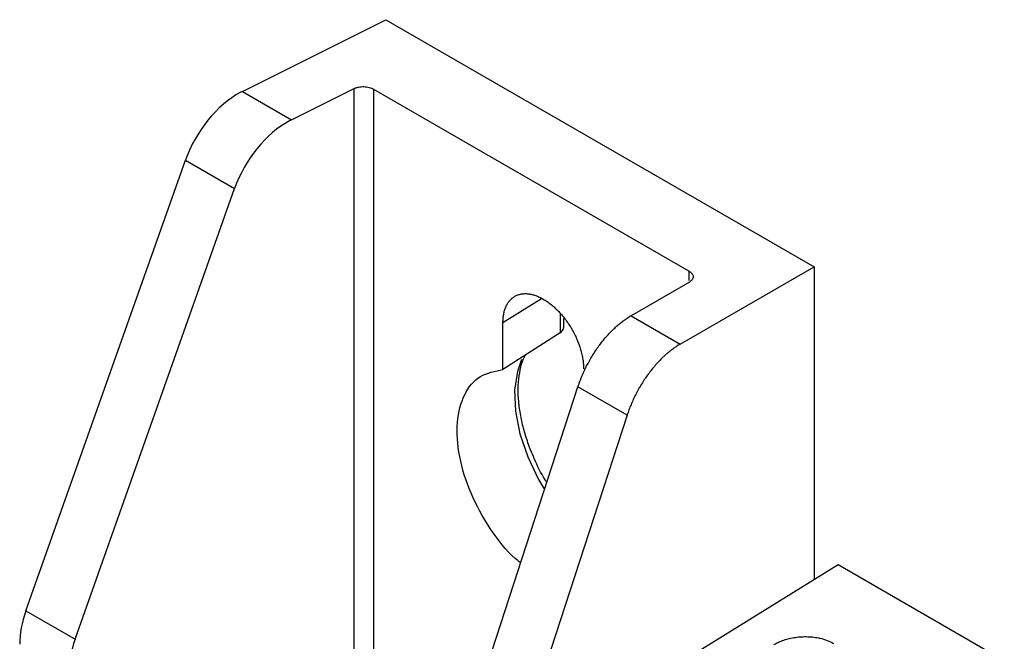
# Model space of a CAD drawing. Header units: millimetres. Extents: x -1111 to 1147, y -743 to 1146.
# Tile 202 of 203: x 909 to 980, y 1102 to 1146. Entities that reach past the tile are written whole.
import ezdxf

# ---------------------------------------------------------------- set-up
doc = ezdxf.new("R2010")
doc.units = ezdxf.units.MM

msp = doc.modelspace()

# ---------------------------------------------------------------- linework, layer by layer
at = {"color": 7, "linetype": 'Continuous', "lineweight": 25}
for p, q in [((924.904, 1141.285), (935.227, 1146.44)), ((935.227, 1146.44), (966.022, 1128.663)), ((924.904, 1141.285), (928.439, 1139.244)), ((928.439, 1139.244), (932.934, 1141.489)), ((932.934, 1095.9), (932.934, 1141.489)), ((934.323, 1141.447), (957.026, 1128.341)), ((934.323, 1141.447), (934.323, 1096.73)), ((909.327, 1103.909), (920.805, 1136.331)), ((920.805, 1136.331), (924.34, 1134.29)), ((912.863, 1101.868), (924.34, 1134.29)), ((956.395, 1123.106), (966.022, 1128.663)), ((966.022, 1128.663), (966.022, 1106.175)), ((957.051, 1127.566), (952.859, 1125.147)), ((943.642, 1121.265), (943.642, 1124.665)), ((948.029, 1124.452), (948.029, 1124.933)), ((952.859, 1125.147), (956.395, 1123.106)), ((947.76, 1123.917), (943.642, 1121.265)), ((939.695, 1091.343), (949.037, 1120.033)), ((952.572, 1117.992), (949.037, 1120.033)), ((952.572, 1117.992), (944.372, 1092.807)), ((942.793, 1091.832), (967.758, 1107.247)), ((967.758, 1107.247), (979.699, 1100.353)), ((909.327, 1103.909), (912.863, 1101.868))]:
    msp.add_line(p, q, dxfattribs=at)
at = {"color": 250, "linetype": 'Continuous', "lineweight": 25}
for p, q in [((957.026, 1127.677), (957.026, 1128.341)), ((957.026, 1127.552), (957.026, 1127.589)), ((943.642, 1124.665), (946.416, 1126.382)), ((947.76, 1125.295), (947.76, 1123.917))]:
    msp.add_line(p, q, dxfattribs=at)
at = {"color": 250, "linetype": 'Continuous', "lineweight": 25, "flags": 128}
msp.add_lwpolyline([(944.981, 1121.986), (944.676, 1121.138), (944.477, 1119.786), (944.539, 1118.268), (944.858, 1116.646), (945.421, 1114.987), (946.206, 1113.359), (946.63, 1112.642)], dxfattribs=at)
at = {"color": 7, "linetype": 'Continuous', "lineweight": 25}
for centre, start_param, end_param in [((924.751, 1136.307), 0.804032, 1.920832), ((928.286, 1134.266), 0.804032, 1.920832), ((913.273, 1103.885), 1.920832, 2.374829), ((916.809, 1101.844), 1.920832, 2.374829)]:
    msp.add_ellipse(centre, major_axis=(3.162, 5.101), ratio=0.597167, start_param=start_param, end_param=end_param, dxfattribs=at)
for points, knots in [([(932.934, 1141.489), (932.957, 1141.5), (933.003, 1141.521), (933.079, 1141.549), (933.159, 1141.573), (933.275, 1141.6), (933.434, 1141.623), (933.633, 1141.628), (933.832, 1141.611), (934.018, 1141.573), (934.186, 1141.519), (934.277, 1141.471), (934.323, 1141.447)], [0, 0, 0, 0, 0.0603737, 0.1202736, 0.1802171, 0.2407209, 0.3703025, 0.5002214, 0.6297726, 0.7596615, 0.8797434, 1, 1, 1, 1]), ([(928.439, 1139.244), (928.414, 1139.231), (928.363, 1139.206), (928.312, 1139.178), (928.286, 1139.165)], [0, 0, 0, 0, 0.5, 1, 1, 1, 1]), ([(957.026, 1128.341), (957.048, 1128.328), (957.09, 1128.302), (957.145, 1128.26), (957.194, 1128.215), (957.251, 1128.15), (957.303, 1128.062), (957.326, 1127.951), (957.31, 1127.84), (957.255, 1127.736), (957.17, 1127.643), (957.09, 1127.592), (957.051, 1127.566)], [0, 0, 0, 0, 0.060337, 0.120202, 0.180114, 0.240589, 0.370126, 0.500029, 0.629596, 0.759529, 0.879672, 1, 1, 1, 1]), ([(943.642, 1124.665), (943.642, 1124.717), (943.644, 1124.822), (943.653, 1124.974), (943.669, 1125.121), (943.692, 1125.263), (943.72, 1125.4), (943.755, 1125.532), (943.797, 1125.659), (943.862, 1125.826), (943.962, 1126.022), (944.111, 1126.231), (944.287, 1126.407), (944.487, 1126.548), (944.71, 1126.651), (944.95, 1126.715), (945.205, 1126.74), (945.466, 1126.726), (945.731, 1126.679), (945.997, 1126.599), (946.267, 1126.488), (946.449, 1126.389), (946.541, 1126.339)], [0, 0, 0, 0, 0.030232, 0.060266, 0.090167, 0.120003, 0.149842, 0.179751, 0.209797, 0.240047, 0.304318, 0.368671, 0.43431, 0.500032, 0.565671, 0.631393, 0.695665, 0.760018, 0.820268, 0.879989, 0.939719, 1, 1, 1, 1]), ([(946.541, 1126.339), (946.589, 1126.31), (946.684, 1126.254), (946.826, 1126.159), (946.967, 1126.058), (947.107, 1125.95), (947.245, 1125.834), (947.382, 1125.711), (947.517, 1125.581), (947.783, 1125.309), (948.163, 1124.857), (948.604, 1124.182), (948.968, 1123.463), (949.192, 1122.846), (949.32, 1122.36), (949.389, 1122.001), (949.432, 1121.651), (949.437, 1121.429), (949.44, 1121.317)], [0, 0, 0, 0, 0.031533, 0.062841, 0.093999, 0.125083, 0.156169, 0.187335, 0.218656, 0.250207, 0.375081, 0.500037, 0.624911, 0.749866, 0.81269, 0.874912, 0.937145, 1, 1, 1, 1]), ([(949.037, 1120.033), (949.061, 1120.105), (949.109, 1120.249), (949.188, 1120.465), (949.271, 1120.679), (949.36, 1120.893), (949.454, 1121.106), (949.554, 1121.318), (949.75, 1121.713), (950.067, 1122.28), (950.54, 1122.984), (951.056, 1123.631), (951.511, 1124.108), (951.882, 1124.446), (952.158, 1124.673), (952.436, 1124.881), (952.623, 1125.001), (952.717, 1125.061)], [0, 0, 0, 0, 0.035134, 0.070138, 0.105065, 0.139969, 0.174904, 0.209924, 0.245082, 0.372469, 0.499947, 0.627355, 0.75485, 0.816266, 0.877404, 0.938553, 1, 1, 1, 1]), ([(947.76, 1123.917), (947.804, 1123.95), (947.892, 1124.018), (947.976, 1124.159), (948.023, 1124.306), (948.024, 1124.407), (948.025, 1124.452)], [0, 0, 0, 0, 0.263492, 0.536772, 0.792546, 1, 1, 1, 1]), ([(956.252, 1123.02), (956.199, 1122.987), (956.092, 1122.919), (955.932, 1122.808), (955.773, 1122.691), (955.615, 1122.567), (955.457, 1122.436), (955.301, 1122.299), (955.009, 1122.028), (954.592, 1121.59), (954.076, 1120.943), (953.603, 1120.239), (953.257, 1119.62), (953.013, 1119.119), (952.849, 1118.746), (952.7, 1118.37), (952.615, 1118.118), (952.572, 1117.992)], [0, 0, 0, 0, 0.035151, 0.070171, 0.105113, 0.140032, 0.17498, 0.210012, 0.245181, 0.372597, 0.500085, 0.627483, 0.754949, 0.816345, 0.87746, 0.938582, 1, 1, 1, 1]), ([(956.395, 1123.106), (956.371, 1123.092), (956.324, 1123.064), (956.276, 1123.035), (956.252, 1123.02)], [0, 0, 0, 0, 0.5, 1, 1, 1, 1]), ([(946.794, 1113.146), (946.751, 1113.213), (946.4, 1113.756), (946.02, 1114.557), (945.571, 1115.622), (945.255, 1116.528), (944.976, 1117.581), (944.793, 1118.635), (944.719, 1119.661), (944.759, 1120.623), (944.92, 1121.476), (945.093, 1122.04), (945.231, 1122.268), (945.251, 1122.301)], [0, 0, 0, 0, 0.0208221, 0.1700856, 0.2304427, 0.3295078, 0.4305362, 0.536917, 0.6456691, 0.755839, 0.8671814, 0.9804595, 1, 1, 1, 1]), ([(944.916, 1107.377), (944.785, 1107.475), (943.977, 1108.074), (942.665, 1109.817), (941.249, 1112.355), (940.422, 1115.052), (940.258, 1117.543), (940.787, 1119.556), (941.92, 1120.945), (943.068, 1121.158), (943.642, 1121.265)], [0, 0, 0, 0, 0.0269907, 0.165992, 0.3049934, 0.4439947, 0.582996, 0.7219973, 0.8609987, 1, 1, 1, 1]), ([(963.121, 1101.476), (963.199, 1101.524), (963.366, 1101.617), (963.61, 1101.726), (963.901, 1101.834), (964.242, 1101.933), (964.601, 1102.001), (964.969, 1102.045), (965.344, 1102.065), (965.68, 1102.053), (965.937, 1102.03), (966.119, 1102.007), (966.297, 1101.976), (966.583, 1101.915), (966.966, 1101.801), (967.272, 1101.658), (967.411, 1101.577)], [2, 2, 2, 2, 2.228679, 2.463688, 2.618845, 2.926985, 3.234605, 3.389374, 3.698809, 4.008338, 4.085776, 4.240461, 4.394986, 4.472293, 4.87644, 5.285383, 5.285383, 5.285383, 5.285383])]:
    msp.add_open_spline(points, degree=3, knots=knots, dxfattribs=at)
for points in [[(924.904, 1141.285), (924.853, 1141.26), (924.802, 1141.233), (924.751, 1141.206)], [(952.859, 1125.147), (952.812, 1125.119), (952.764, 1125.091), (952.717, 1125.061)]]:
    msp.add_open_spline(points, degree=3, dxfattribs=at)

doc.saveas('drawing.dxf')
